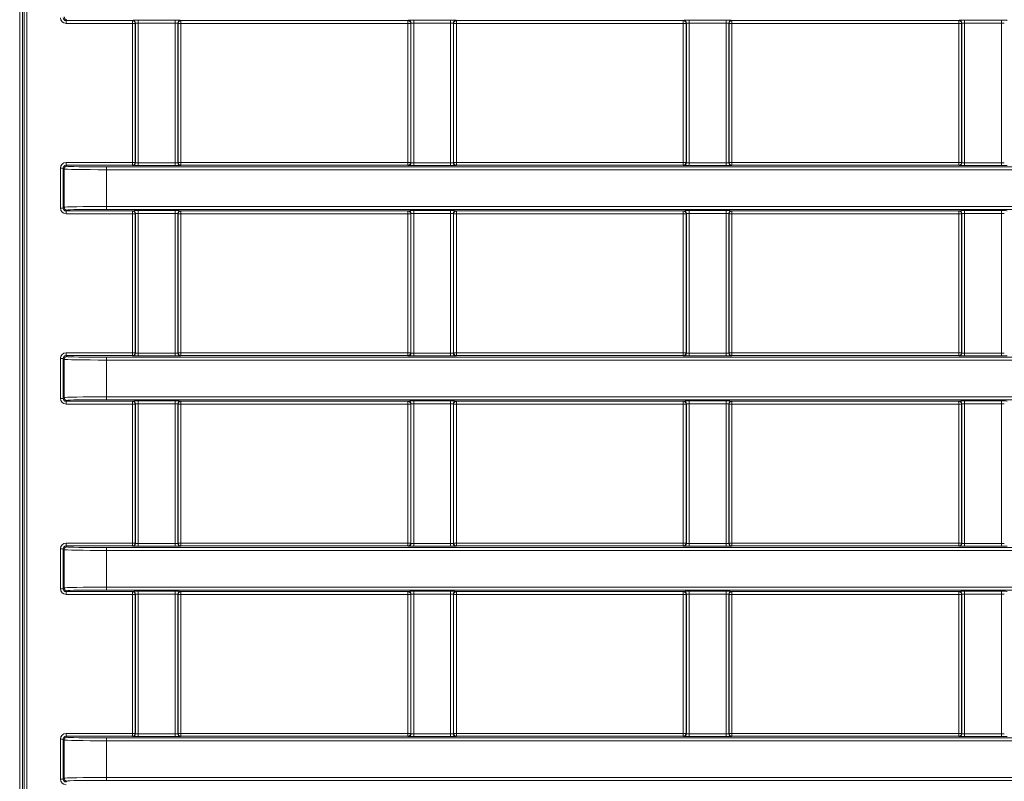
# Model space of a CAD drawing. Header units: millimetres. Extents: x 0 to 1118, y 0 to 864.
# Tile 20 of 235: x 307 to 324, y 177 to 191. Entities that reach past the tile are written whole.
import ezdxf

# ---------------------------------------------------------------- set-up
doc = ezdxf.new("R2010")
doc.units = ezdxf.units.MM

msp = doc.modelspace()

# ---------------------------------------------------------------- linework, layer by layer
at = {"color": 9, "linetype": 'Continuous', "lineweight": 0}
for p, q in [((306.684, 168.348), (306.684, 230.746)), ((306.734, 230.746), (306.734, 168.348)), ((306.762, 168.376), (306.762, 230.718)), ((306.812, 230.718), (306.812, 168.376)), ((307.52, 190.739), (307.504, 190.723)), ((307.504, 190.723), (308.678, 190.723)), ((307.504, 190.723), (307.504, 190.673)), ((308.678, 190.673), (307.504, 190.673)), ((308.678, 190.723), (308.682, 190.727)), ((308.678, 190.723), (308.678, 190.673)), ((308.678, 188.211), (308.678, 190.673)), ((308.728, 190.673), (308.678, 190.673)), ((308.732, 190.677), (308.728, 190.673)), ((308.728, 190.673), (308.728, 188.211)), ((308.732, 188.207), (308.732, 190.677)), ((308.782, 190.729), (309.434, 190.729)), ((308.782, 190.679), (308.782, 190.729)), ((309.434, 190.679), (308.782, 190.679)), ((308.782, 190.679), (308.782, 188.205)), ((309.434, 190.679), (309.434, 190.729)), ((309.434, 188.205), (309.434, 190.679)), ((309.484, 190.677), (309.484, 188.207)), ((309.488, 190.673), (309.484, 190.677)), ((309.488, 188.211), (309.488, 190.673)), ((309.538, 190.673), (309.488, 190.673)), ((309.534, 190.727), (309.538, 190.723)), ((309.538, 190.723), (313.553, 190.723)), ((309.538, 190.673), (309.538, 190.723)), ((309.538, 190.673), (309.538, 188.211)), ((313.553, 190.673), (309.538, 190.673)), ((313.553, 190.723), (313.557, 190.727)), ((313.553, 190.673), (313.553, 190.723)), ((313.553, 188.211), (313.553, 190.673)), ((313.603, 190.673), (313.553, 190.673)), ((313.607, 190.677), (313.603, 190.673)), ((313.603, 190.673), (313.603, 188.211)), ((313.607, 188.207), (313.607, 190.677)), ((313.657, 190.729), (314.309, 190.729)), ((313.657, 190.679), (313.657, 190.729)), ((314.309, 190.679), (313.657, 190.679)), ((313.657, 190.679), (313.657, 188.205)), ((314.309, 190.679), (314.309, 190.729)), ((314.309, 188.205), (314.309, 190.679)), ((314.359, 190.677), (314.359, 188.207)), ((314.363, 190.673), (314.359, 190.677)), ((314.363, 188.211), (314.363, 190.673)), ((314.413, 190.673), (314.363, 190.673)), ((314.409, 190.727), (314.413, 190.723)), ((314.413, 190.723), (318.428, 190.723)), ((314.413, 190.673), (314.413, 190.723)), ((314.413, 190.673), (314.413, 188.211)), ((318.428, 190.673), (314.413, 190.673)), ((318.428, 190.723), (318.432, 190.727)), ((318.428, 190.673), (318.428, 190.723)), ((318.428, 188.211), (318.428, 190.673)), ((318.478, 190.673), (318.428, 190.673)), ((318.482, 190.677), (318.478, 190.673)), ((318.478, 190.673), (318.478, 188.211)), ((318.482, 188.207), (318.482, 190.677)), ((318.532, 190.729), (319.184, 190.729)), ((318.532, 190.679), (318.532, 190.729)), ((319.184, 190.679), (318.532, 190.679)), ((318.532, 190.679), (318.532, 188.205)), ((319.184, 190.679), (319.184, 190.729)), ((319.184, 188.205), (319.184, 190.679)), ((319.234, 190.677), (319.234, 188.207)), ((319.238, 190.673), (319.234, 190.677)), ((319.238, 188.211), (319.238, 190.673)), ((319.288, 190.673), (319.238, 190.673)), ((319.284, 190.727), (319.288, 190.723)), ((319.288, 190.723), (323.303, 190.723)), ((319.288, 190.673), (319.288, 190.723)), ((319.288, 190.673), (319.288, 188.211)), ((323.303, 190.673), (319.288, 190.673)), ((323.303, 190.723), (323.307, 190.727)), ((323.303, 190.673), (323.303, 190.723)), ((323.303, 188.211), (323.303, 190.673)), ((323.353, 190.673), (323.303, 190.673)), ((323.357, 190.677), (323.353, 190.673)), ((323.353, 190.673), (323.353, 188.211)), ((323.357, 188.207), (323.357, 190.677)), ((323.407, 190.729), (324.059, 190.729)), ((323.407, 190.729), (323.407, 190.679)), ((324.059, 190.679), (323.407, 190.679)), ((323.407, 190.679), (323.407, 188.205)), ((324.059, 190.729), (324.059, 190.679)), ((324.059, 188.205), (324.059, 190.679)), ((307.504, 188.161), (307.504, 188.211)), ((307.504, 188.211), (308.678, 188.211)), ((308.678, 188.161), (308.678, 188.211)), ((308.728, 188.211), (308.678, 188.211)), ((308.728, 188.211), (308.732, 188.207)), ((308.782, 188.155), (308.782, 188.205)), ((308.782, 188.205), (309.434, 188.205)), ((309.434, 188.155), (309.434, 188.205)), ((309.484, 188.207), (309.488, 188.211)), ((309.538, 188.211), (309.488, 188.211)), ((309.538, 188.161), (309.538, 188.211)), ((309.538, 188.211), (313.553, 188.211)), ((313.553, 188.161), (313.553, 188.211)), ((313.603, 188.211), (313.553, 188.211)), ((313.603, 188.211), (313.607, 188.207)), ((313.657, 188.155), (313.657, 188.205)), ((313.657, 188.205), (314.309, 188.205)), ((314.309, 188.155), (314.309, 188.205)), ((314.359, 188.207), (314.363, 188.211)), ((314.413, 188.211), (314.363, 188.211)), ((314.413, 188.161), (314.413, 188.211)), ((314.413, 188.211), (318.428, 188.211)), ((318.478, 188.211), (318.428, 188.211)), ((318.428, 188.161), (318.428, 188.211)), ((318.478, 188.211), (318.482, 188.207)), ((318.532, 188.155), (318.532, 188.205)), ((318.532, 188.205), (319.184, 188.205)), ((319.184, 188.155), (319.184, 188.205)), ((319.234, 188.207), (319.238, 188.211)), ((319.288, 188.211), (319.238, 188.211)), ((319.288, 188.161), (319.288, 188.211)), ((319.288, 188.211), (323.303, 188.211)), ((323.353, 188.211), (323.303, 188.211)), ((323.303, 188.161), (323.303, 188.211)), ((323.353, 188.211), (323.357, 188.207)), ((323.407, 188.205), (324.059, 188.205)), ((323.407, 188.205), (323.407, 188.155)), ((324.059, 188.205), (324.059, 188.155)), ((307.454, 188.111), (307.404, 188.111)), ((307.404, 187.403), (307.404, 188.111)), ((307.47, 188.095), (307.454, 188.111)), ((307.454, 188.111), (307.454, 187.403)), ((307.47, 187.419), (307.47, 188.095)), ((307.504, 188.161), (307.52, 188.145)), ((308.678, 188.161), (307.504, 188.161)), ((308.22, 188.133), (339.286, 188.133)), ((308.22, 188.133), (308.22, 188.083)), ((308.22, 188.083), (308.22, 187.431)), ((339.286, 188.083), (308.22, 188.083)), ((308.682, 188.157), (308.678, 188.161)), ((309.434, 188.155), (308.782, 188.155)), ((309.538, 188.161), (309.534, 188.157)), ((313.553, 188.161), (309.538, 188.161)), ((313.557, 188.157), (313.553, 188.161)), ((314.309, 188.155), (313.657, 188.155)), ((314.413, 188.161), (314.409, 188.157)), ((318.428, 188.161), (314.413, 188.161)), ((318.432, 188.157), (318.428, 188.161)), ((319.184, 188.155), (318.532, 188.155)), ((319.288, 188.161), (319.284, 188.157)), ((323.303, 188.161), (319.288, 188.161)), ((323.307, 188.157), (323.303, 188.161)), ((324.059, 188.155), (323.407, 188.155)), ((307.454, 187.403), (307.404, 187.403)), ((307.454, 187.403), (307.47, 187.419)), ((307.52, 187.369), (307.504, 187.353)), ((307.504, 187.353), (308.678, 187.353)), ((307.504, 187.353), (307.504, 187.303)), ((308.22, 187.431), (339.286, 187.431)), ((308.22, 187.431), (308.22, 187.381)), ((339.286, 187.381), (308.22, 187.381)), ((308.678, 187.353), (308.682, 187.357)), ((308.678, 187.353), (308.678, 187.303)), ((308.782, 187.359), (309.434, 187.359)), ((308.782, 187.309), (308.782, 187.359)), ((309.434, 187.309), (309.434, 187.359)), ((309.534, 187.357), (309.538, 187.353)), ((309.538, 187.353), (313.553, 187.353)), ((309.538, 187.303), (309.538, 187.353)), ((313.553, 187.353), (313.557, 187.357)), ((313.553, 187.303), (313.553, 187.353)), ((313.657, 187.359), (314.309, 187.359)), ((313.657, 187.309), (313.657, 187.359)), ((314.309, 187.309), (314.309, 187.359)), ((314.409, 187.357), (314.413, 187.353)), ((314.413, 187.353), (318.428, 187.353)), ((314.413, 187.303), (314.413, 187.353)), ((318.428, 187.353), (318.432, 187.357)), ((318.428, 187.303), (318.428, 187.353)), ((318.532, 187.359), (319.184, 187.359)), ((318.532, 187.309), (318.532, 187.359)), ((319.184, 187.309), (319.184, 187.359)), ((319.284, 187.357), (319.288, 187.353)), ((319.288, 187.353), (323.303, 187.353)), ((319.288, 187.303), (319.288, 187.353)), ((323.303, 187.353), (323.307, 187.357)), ((323.303, 187.303), (323.303, 187.353)), ((323.407, 187.359), (324.059, 187.359)), ((323.407, 187.359), (323.407, 187.309)), ((324.059, 187.359), (324.059, 187.309)), ((308.678, 187.303), (307.504, 187.303)), ((308.678, 184.841), (308.678, 187.303)), ((308.728, 187.303), (308.678, 187.303)), ((308.732, 187.307), (308.728, 187.303)), ((308.728, 187.303), (308.728, 184.841)), ((308.732, 184.837), (308.732, 187.307)), ((309.434, 187.309), (308.782, 187.309)), ((308.782, 187.309), (308.782, 184.835)), ((309.434, 184.835), (309.434, 187.309)), ((309.484, 187.307), (309.484, 184.837)), ((309.488, 187.303), (309.484, 187.307)), ((309.488, 184.841), (309.488, 187.303)), ((309.538, 187.303), (309.488, 187.303)), ((309.538, 187.303), (309.538, 184.841)), ((313.553, 187.303), (309.538, 187.303)), ((313.553, 184.841), (313.553, 187.303)), ((313.603, 187.303), (313.553, 187.303)), ((313.607, 187.307), (313.603, 187.303)), ((313.603, 187.303), (313.603, 184.841)), ((313.607, 184.837), (313.607, 187.307)), ((314.309, 187.309), (313.657, 187.309)), ((313.657, 187.309), (313.657, 184.835)), ((314.309, 184.835), (314.309, 187.309)), ((314.359, 187.307), (314.359, 184.837)), ((314.363, 187.303), (314.359, 187.307)), ((314.363, 184.841), (314.363, 187.303)), ((314.413, 187.303), (314.363, 187.303)), ((314.413, 187.303), (314.413, 184.841)), ((318.428, 187.303), (314.413, 187.303)), ((318.428, 184.841), (318.428, 187.303)), ((318.478, 187.303), (318.428, 187.303)), ((318.482, 187.307), (318.478, 187.303)), ((318.478, 187.303), (318.478, 184.841)), ((318.482, 184.837), (318.482, 187.307)), ((319.184, 187.309), (318.532, 187.309)), ((318.532, 187.309), (318.532, 184.835)), ((319.184, 184.835), (319.184, 187.309)), ((319.234, 187.307), (319.234, 184.837)), ((319.238, 187.303), (319.234, 187.307)), ((319.238, 184.841), (319.238, 187.303)), ((319.288, 187.303), (319.238, 187.303)), ((319.288, 187.303), (319.288, 184.841)), ((323.303, 187.303), (319.288, 187.303)), ((323.303, 184.841), (323.303, 187.303)), ((323.353, 187.303), (323.303, 187.303)), ((323.357, 187.307), (323.353, 187.303)), ((323.353, 187.303), (323.353, 184.841)), ((323.357, 184.837), (323.357, 187.307)), ((324.059, 187.309), (323.407, 187.309)), ((323.407, 187.309), (323.407, 184.835)), ((324.059, 184.835), (324.059, 187.309)), ((307.454, 184.741), (307.404, 184.741)), ((307.404, 184.033), (307.404, 184.741)), ((307.47, 184.725), (307.454, 184.741)), ((307.454, 184.741), (307.454, 184.033)), ((307.47, 184.049), (307.47, 184.725)), ((307.504, 184.791), (307.504, 184.841)), ((307.504, 184.841), (308.678, 184.841)), ((307.504, 184.791), (307.52, 184.775)), ((308.678, 184.791), (307.504, 184.791)), ((308.22, 184.763), (339.286, 184.763)), ((308.22, 184.763), (308.22, 184.713)), ((308.22, 184.713), (308.22, 184.061)), ((339.286, 184.713), (308.22, 184.713)), ((308.678, 184.791), (308.678, 184.841)), ((308.728, 184.841), (308.678, 184.841)), ((308.682, 184.787), (308.678, 184.791)), ((308.728, 184.841), (308.732, 184.837)), ((308.782, 184.785), (308.782, 184.835)), ((308.782, 184.835), (309.434, 184.835)), ((309.434, 184.785), (308.782, 184.785)), ((309.434, 184.785), (309.434, 184.835)), ((309.484, 184.837), (309.488, 184.841)), ((309.538, 184.841), (309.488, 184.841)), ((309.538, 184.791), (309.534, 184.787)), ((309.538, 184.791), (309.538, 184.841)), ((309.538, 184.841), (313.553, 184.841)), ((313.553, 184.791), (309.538, 184.791)), ((313.553, 184.791), (313.553, 184.841)), ((313.603, 184.841), (313.553, 184.841)), ((313.557, 184.787), (313.553, 184.791)), ((313.603, 184.841), (313.607, 184.837)), ((313.657, 184.785), (313.657, 184.835)), ((313.657, 184.835), (314.309, 184.835)), ((314.309, 184.785), (313.657, 184.785)), ((314.309, 184.785), (314.309, 184.835)), ((314.359, 184.837), (314.363, 184.841)), ((314.413, 184.841), (314.363, 184.841)), ((314.413, 184.791), (314.409, 184.787)), ((314.413, 184.791), (314.413, 184.841)), ((314.413, 184.841), (318.428, 184.841)), ((318.428, 184.791), (314.413, 184.791)), ((318.478, 184.841), (318.428, 184.841)), ((318.428, 184.791), (318.428, 184.841)), ((318.432, 184.787), (318.428, 184.791)), ((318.478, 184.841), (318.482, 184.837)), ((318.532, 184.785), (318.532, 184.835)), ((318.532, 184.835), (319.184, 184.835)), ((319.184, 184.785), (318.532, 184.785)), ((319.184, 184.785), (319.184, 184.835)), ((319.234, 184.837), (319.238, 184.841)), ((319.288, 184.841), (319.238, 184.841)), ((319.288, 184.791), (319.284, 184.787)), ((319.288, 184.791), (319.288, 184.841)), ((319.288, 184.841), (323.303, 184.841)), ((323.303, 184.791), (319.288, 184.791)), ((323.303, 184.791), (323.303, 184.841)), ((323.353, 184.841), (323.303, 184.841)), ((323.307, 184.787), (323.303, 184.791)), ((323.353, 184.841), (323.357, 184.837)), ((323.407, 184.835), (323.407, 184.785)), ((323.407, 184.835), (324.059, 184.835)), ((324.059, 184.785), (323.407, 184.785)), ((324.059, 184.835), (324.059, 184.785)), ((307.454, 184.033), (307.404, 184.033)), ((307.454, 184.033), (307.47, 184.049)), ((308.22, 184.061), (339.286, 184.061)), ((308.22, 184.061), (308.22, 184.011)), ((339.286, 184.011), (308.22, 184.011)), ((307.52, 183.999), (307.504, 183.983)), ((307.504, 183.983), (308.678, 183.983)), ((307.504, 183.983), (307.504, 183.933)), ((308.678, 183.933), (307.504, 183.933)), ((308.678, 183.983), (308.682, 183.987)), ((308.678, 183.983), (308.678, 183.933)), ((308.678, 181.471), (308.678, 183.933)), ((308.728, 183.933), (308.678, 183.933)), ((308.732, 183.937), (308.728, 183.933)), ((308.728, 183.933), (308.728, 181.471)), ((308.732, 181.467), (308.732, 183.937)), ((308.782, 183.989), (309.434, 183.989)), ((308.782, 183.939), (308.782, 183.989)), ((309.434, 183.939), (308.782, 183.939)), ((308.782, 183.939), (308.782, 181.465)), ((309.434, 183.939), (309.434, 183.989)), ((309.434, 181.465), (309.434, 183.939)), ((309.484, 183.937), (309.484, 181.467)), ((309.488, 183.933), (309.484, 183.937)), ((309.488, 181.471), (309.488, 183.933)), ((309.538, 183.933), (309.488, 183.933)), ((309.534, 183.987), (309.538, 183.983)), ((309.538, 183.983), (313.553, 183.983)), ((309.538, 183.933), (309.538, 183.983)), ((309.538, 183.933), (309.538, 181.471)), ((313.553, 183.933), (309.538, 183.933)), ((313.553, 183.983), (313.557, 183.987)), ((313.553, 183.933), (313.553, 183.983)), ((313.553, 181.471), (313.553, 183.933)), ((313.603, 183.933), (313.553, 183.933)), ((313.607, 183.937), (313.603, 183.933)), ((313.603, 183.933), (313.603, 181.471)), ((313.607, 181.467), (313.607, 183.937)), ((313.657, 183.989), (314.309, 183.989)), ((313.657, 183.939), (313.657, 183.989)), ((314.309, 183.939), (313.657, 183.939)), ((313.657, 183.939), (313.657, 181.465)), ((314.309, 183.939), (314.309, 183.989)), ((314.309, 181.465), (314.309, 183.939)), ((314.359, 183.937), (314.359, 181.467)), ((314.363, 183.933), (314.359, 183.937)), ((314.363, 181.471), (314.363, 183.933)), ((314.413, 183.933), (314.363, 183.933)), ((314.409, 183.987), (314.413, 183.983)), ((314.413, 183.983), (318.428, 183.983)), ((314.413, 183.933), (314.413, 183.983)), ((318.428, 183.933), (314.413, 183.933)), ((314.413, 183.933), (314.413, 181.471)), ((318.428, 183.983), (318.432, 183.987)), ((318.428, 183.933), (318.428, 183.983)), ((318.428, 181.471), (318.428, 183.933)), ((318.478, 183.933), (318.428, 183.933)), ((318.482, 183.937), (318.478, 183.933)), ((318.478, 183.933), (318.478, 181.471)), ((318.482, 181.467), (318.482, 183.937)), ((318.532, 183.989), (319.184, 183.989)), ((318.532, 183.939), (318.532, 183.989)), ((319.184, 183.939), (318.532, 183.939)), ((318.532, 183.939), (318.532, 181.465)), ((319.184, 183.939), (319.184, 183.989)), ((319.184, 181.465), (319.184, 183.939)), ((319.234, 183.937), (319.234, 181.467)), ((319.238, 183.933), (319.234, 183.937)), ((319.238, 181.471), (319.238, 183.933)), ((319.288, 183.933), (319.238, 183.933)), ((319.284, 183.987), (319.288, 183.983)), ((319.288, 183.983), (323.303, 183.983)), ((319.288, 183.933), (319.288, 183.983)), ((323.303, 183.933), (319.288, 183.933)), ((319.288, 183.933), (319.288, 181.471)), ((323.303, 183.983), (323.307, 183.987)), ((323.303, 183.933), (323.303, 183.983)), ((323.303, 181.471), (323.303, 183.933)), ((323.353, 183.933), (323.303, 183.933)), ((323.357, 183.937), (323.353, 183.933)), ((323.353, 183.933), (323.353, 181.471)), ((323.357, 181.467), (323.357, 183.937)), ((323.407, 183.989), (324.059, 183.989)), ((323.407, 183.989), (323.407, 183.939)), ((324.059, 183.939), (323.407, 183.939)), ((323.407, 183.939), (323.407, 181.465)), ((324.059, 183.989), (324.059, 183.939)), ((324.059, 181.465), (324.059, 183.939)), ((307.504, 181.421), (307.504, 181.471)), ((307.504, 181.471), (308.678, 181.471)), ((307.504, 181.421), (307.52, 181.405)), ((308.678, 181.421), (307.504, 181.421)), ((308.678, 181.421), (308.678, 181.471)), ((308.728, 181.471), (308.678, 181.471)), ((308.682, 181.417), (308.678, 181.421)), ((308.728, 181.471), (308.732, 181.467)), ((308.782, 181.415), (308.782, 181.465)), ((308.782, 181.465), (309.434, 181.465)), ((309.434, 181.415), (308.782, 181.415)), ((309.434, 181.415), (309.434, 181.465)), ((309.484, 181.467), (309.488, 181.471)), ((309.538, 181.471), (309.488, 181.471)), ((309.538, 181.421), (309.534, 181.417)), ((309.538, 181.421), (309.538, 181.471)), ((309.538, 181.471), (313.553, 181.471)), ((313.553, 181.421), (309.538, 181.421)), ((313.553, 181.421), (313.553, 181.471)), ((313.603, 181.471), (313.553, 181.471)), ((313.557, 181.417), (313.553, 181.421)), ((313.603, 181.471), (313.607, 181.467)), ((313.657, 181.415), (313.657, 181.465)), ((313.657, 181.465), (314.309, 181.465)), ((314.309, 181.415), (313.657, 181.415)), ((314.309, 181.415), (314.309, 181.465)), ((314.359, 181.467), (314.363, 181.471)), ((314.413, 181.471), (314.363, 181.471)), ((314.413, 181.421), (314.409, 181.417)), ((314.413, 181.421), (314.413, 181.471)), ((314.413, 181.471), (318.428, 181.471)), ((318.428, 181.421), (314.413, 181.421)), ((318.428, 181.421), (318.428, 181.471)), ((318.478, 181.471), (318.428, 181.471)), ((318.432, 181.417), (318.428, 181.421)), ((318.478, 181.471), (318.482, 181.467)), ((318.532, 181.415), (318.532, 181.465)), ((318.532, 181.465), (319.184, 181.465)), ((319.184, 181.415), (318.532, 181.415)), ((319.184, 181.415), (319.184, 181.465)), ((319.234, 181.467), (319.238, 181.471)), ((319.288, 181.471), (319.238, 181.471)), ((319.288, 181.421), (319.284, 181.417)), ((319.288, 181.421), (319.288, 181.471)), ((319.288, 181.471), (323.303, 181.471)), ((323.303, 181.421), (319.288, 181.421)), ((323.353, 181.471), (323.303, 181.471)), ((323.303, 181.421), (323.303, 181.471)), ((323.307, 181.417), (323.303, 181.421)), ((323.353, 181.471), (323.357, 181.467)), ((323.407, 181.465), (324.059, 181.465)), ((323.407, 181.465), (323.407, 181.415)), ((324.059, 181.415), (323.407, 181.415)), ((324.059, 181.465), (324.059, 181.415)), ((307.404, 180.663), (307.404, 181.371)), ((307.454, 181.371), (307.404, 181.371)), ((307.47, 181.355), (307.454, 181.371)), ((307.454, 181.371), (307.454, 180.663)), ((307.47, 180.679), (307.47, 181.355)), ((308.22, 181.393), (339.286, 181.393)), ((308.22, 181.393), (308.22, 181.343)), ((339.286, 181.343), (308.22, 181.343)), ((308.22, 181.343), (308.22, 180.691)), ((307.454, 180.663), (307.404, 180.663)), ((307.454, 180.663), (307.47, 180.679)), ((307.52, 180.629), (307.504, 180.613)), ((307.504, 180.613), (308.678, 180.613)), ((307.504, 180.613), (307.504, 180.563)), ((308.678, 180.563), (307.504, 180.563)), ((308.22, 180.691), (339.286, 180.691)), ((308.22, 180.691), (308.22, 180.641)), ((339.286, 180.641), (308.22, 180.641)), ((308.678, 180.613), (308.682, 180.617)), ((308.678, 180.613), (308.678, 180.563)), ((308.728, 180.563), (308.678, 180.563)), ((308.678, 178.101), (308.678, 180.563)), ((308.732, 180.567), (308.728, 180.563)), ((308.728, 180.563), (308.728, 178.101)), ((308.732, 178.097), (308.732, 180.567)), ((308.782, 180.619), (309.434, 180.619)), ((308.782, 180.569), (308.782, 180.619)), ((309.434, 180.569), (308.782, 180.569)), ((308.782, 180.569), (308.782, 178.095)), ((309.434, 180.569), (309.434, 180.619)), ((309.434, 178.095), (309.434, 180.569)), ((309.484, 180.567), (309.484, 178.097)), ((309.488, 180.563), (309.484, 180.567)), ((309.488, 178.101), (309.488, 180.563)), ((309.538, 180.563), (309.488, 180.563)), ((309.534, 180.617), (309.538, 180.613)), ((309.538, 180.613), (313.553, 180.613)), ((309.538, 180.563), (309.538, 180.613)), ((313.553, 180.563), (309.538, 180.563)), ((309.538, 180.563), (309.538, 178.101)), ((313.553, 180.613), (313.557, 180.617)), ((313.553, 180.563), (313.553, 180.613)), ((313.603, 180.563), (313.553, 180.563)), ((313.553, 178.101), (313.553, 180.563)), ((313.607, 180.567), (313.603, 180.563)), ((313.603, 180.563), (313.603, 178.101)), ((313.607, 178.097), (313.607, 180.567)), ((313.657, 180.619), (314.309, 180.619)), ((313.657, 180.569), (313.657, 180.619)), ((314.309, 180.569), (313.657, 180.569)), ((313.657, 180.569), (313.657, 178.095)), ((314.309, 180.569), (314.309, 180.619)), ((314.309, 178.095), (314.309, 180.569)), ((314.359, 180.567), (314.359, 178.097)), ((314.363, 180.563), (314.359, 180.567)), ((314.363, 178.101), (314.363, 180.563)), ((314.413, 180.563), (314.363, 180.563)), ((314.409, 180.617), (314.413, 180.613)), ((314.413, 180.613), (318.428, 180.613)), ((314.413, 180.563), (314.413, 180.613)), ((318.428, 180.563), (314.413, 180.563)), ((314.413, 180.563), (314.413, 178.101)), ((318.428, 180.613), (318.432, 180.617)), ((318.428, 180.563), (318.428, 180.613)), ((318.428, 178.101), (318.428, 180.563)), ((318.478, 180.563), (318.428, 180.563)), ((318.482, 180.567), (318.478, 180.563)), ((318.478, 180.563), (318.478, 178.101)), ((318.482, 178.097), (318.482, 180.567)), ((318.532, 180.619), (319.184, 180.619)), ((318.532, 180.569), (318.532, 180.619)), ((319.184, 180.569), (318.532, 180.569)), ((318.532, 180.569), (318.532, 178.095)), ((319.184, 180.569), (319.184, 180.619)), ((319.184, 178.095), (319.184, 180.569)), ((319.234, 180.567), (319.234, 178.097)), ((319.238, 180.563), (319.234, 180.567)), ((319.238, 178.101), (319.238, 180.563)), ((319.288, 180.563), (319.238, 180.563)), ((319.284, 180.617), (319.288, 180.613)), ((319.288, 180.613), (323.303, 180.613)), ((319.288, 180.563), (319.288, 180.613)), ((323.303, 180.563), (319.288, 180.563)), ((319.288, 180.563), (319.288, 178.101)), ((323.303, 180.613), (323.307, 180.617)), ((323.303, 180.563), (323.303, 180.613)), ((323.303, 178.101), (323.303, 180.563)), ((323.353, 180.563), (323.303, 180.563)), ((323.357, 180.567), (323.353, 180.563)), ((323.353, 180.563), (323.353, 178.101)), ((323.357, 178.097), (323.357, 180.567)), ((323.407, 180.619), (324.059, 180.619)), ((323.407, 180.619), (323.407, 180.569)), ((324.059, 180.569), (323.407, 180.569)), ((323.407, 180.569), (323.407, 178.095)), ((324.059, 180.619), (324.059, 180.569)), ((324.059, 178.095), (324.059, 180.569)), ((307.504, 178.051), (307.504, 178.101)), ((307.504, 178.101), (308.678, 178.101)), ((308.678, 178.051), (308.678, 178.101)), ((308.728, 178.101), (308.678, 178.101)), ((308.728, 178.101), (308.732, 178.097)), ((308.782, 178.045), (308.782, 178.095)), ((308.782, 178.095), (309.434, 178.095)), ((309.434, 178.045), (309.434, 178.095)), ((309.484, 178.097), (309.488, 178.101)), ((309.538, 178.101), (309.488, 178.101)), ((309.538, 178.051), (309.538, 178.101)), ((309.538, 178.101), (313.553, 178.101)), ((313.553, 178.051), (313.553, 178.101)), ((313.603, 178.101), (313.553, 178.101)), ((313.603, 178.101), (313.607, 178.097)), ((313.657, 178.045), (313.657, 178.095)), ((313.657, 178.095), (314.309, 178.095)), ((314.309, 178.045), (314.309, 178.095)), ((314.359, 178.097), (314.363, 178.101)), ((314.413, 178.101), (314.363, 178.101)), ((314.413, 178.051), (314.413, 178.101)), ((314.413, 178.101), (318.428, 178.101)), ((318.428, 178.051), (318.428, 178.101)), ((318.478, 178.101), (318.428, 178.101)), ((318.478, 178.101), (318.482, 178.097)), ((318.532, 178.045), (318.532, 178.095)), ((318.532, 178.095), (319.184, 178.095)), ((319.184, 178.045), (319.184, 178.095)), ((319.234, 178.097), (319.238, 178.101)), ((319.288, 178.101), (319.238, 178.101)), ((319.288, 178.051), (319.288, 178.101)), ((319.288, 178.101), (323.303, 178.101)), ((323.353, 178.101), (323.303, 178.101)), ((323.303, 178.051), (323.303, 178.101)), ((323.353, 178.101), (323.357, 178.097)), ((323.407, 178.095), (324.059, 178.095)), ((323.407, 178.095), (323.407, 178.045)), ((324.059, 178.095), (324.059, 178.045)), ((307.404, 177.293), (307.404, 178.001)), ((307.454, 178.001), (307.404, 178.001)), ((307.47, 177.985), (307.454, 178.001)), ((307.454, 178.001), (307.454, 177.293)), ((307.47, 177.309), (307.47, 177.985)), ((307.504, 178.051), (307.52, 178.035)), ((308.678, 178.051), (307.504, 178.051)), ((308.22, 178.023), (339.286, 178.023)), ((308.22, 178.023), (308.22, 177.973)), ((308.22, 177.973), (308.22, 177.321)), ((339.286, 177.973), (308.22, 177.973)), ((308.682, 178.047), (308.678, 178.051)), ((309.434, 178.045), (308.782, 178.045)), ((309.538, 178.051), (309.534, 178.047)), ((313.553, 178.051), (309.538, 178.051)), ((313.557, 178.047), (313.553, 178.051)), ((314.309, 178.045), (313.657, 178.045)), ((314.413, 178.051), (314.409, 178.047)), ((318.428, 178.051), (314.413, 178.051)), ((318.432, 178.047), (318.428, 178.051)), ((319.184, 178.045), (318.532, 178.045)), ((319.288, 178.051), (319.284, 178.047)), ((323.303, 178.051), (319.288, 178.051)), ((323.307, 178.047), (323.303, 178.051)), ((324.059, 178.045), (323.407, 178.045)), ((307.454, 177.293), (307.404, 177.293)), ((307.454, 177.293), (307.47, 177.309)), ((307.52, 177.259), (307.504, 177.243)), ((308.22, 177.321), (339.286, 177.321)), ((308.22, 177.321), (308.22, 177.271)), ((339.286, 177.271), (308.22, 177.271))]:
    msp.add_line(p, q, dxfattribs=at)
for centre, start, end in [((307.52, 190.789), 180.0204, 269.9796), ((308.678, 190.673), 0.0204, 89.9796), ((308.682, 190.677), 0.0204, 89.9796), ((309.534, 190.677), 90.0204, 179.9796), ((309.538, 190.673), 90.0204, 179.9796), ((313.553, 190.673), 0.0204, 89.9796), ((313.557, 190.677), 0.0204, 89.9796), ((314.409, 190.677), 90.0204, 179.9796), ((314.413, 190.673), 90.0204, 179.9796), ((318.428, 190.673), 0.0204, 89.9796), ((318.432, 190.677), 0.0204, 89.9796), ((319.284, 190.677), 90.0204, 179.9796), ((319.288, 190.673), 90.0204, 179.9796), ((323.303, 190.673), 0.0204, 89.9796), ((323.307, 190.677), 0.0204, 89.9796), ((308.678, 188.211), 270.0204, 359.9796), ((308.682, 188.207), 270.0204, 359.9796), ((309.534, 188.207), 180.0204, 269.9796), ((309.538, 188.211), 180.0204, 269.9796), ((313.553, 188.211), 270.0204, 359.9796), ((313.557, 188.207), 270.0204, 359.9796), ((314.409, 188.207), 180.0204, 269.9796), ((314.413, 188.211), 180.0204, 269.9796), ((318.428, 188.211), 270.0204, 359.9796), ((318.432, 188.207), 270.0204, 359.9796), ((319.284, 188.207), 180.0204, 269.9796), ((319.288, 188.211), 180.0204, 269.9796), ((323.303, 188.211), 270.0204, 359.9796), ((323.307, 188.207), 270.0204, 359.9796), ((307.52, 188.095), 90.0204, 179.9796), ((307.52, 187.419), 180.0204, 269.9796), ((308.678, 187.303), 0.0204, 89.9796), ((308.682, 187.307), 0.0204, 89.9796), ((309.534, 187.307), 90.0204, 179.9796), ((309.538, 187.303), 90.0204, 179.9796), ((313.553, 187.303), 0.0204, 89.9796), ((313.557, 187.307), 0.0204, 89.9796), ((314.409, 187.307), 90.0204, 179.9796), ((314.413, 187.303), 90.0204, 179.9796), ((318.428, 187.303), 0.0204, 89.9796), ((318.432, 187.307), 0.0204, 89.9796), ((319.284, 187.307), 90.0204, 179.9796), ((319.288, 187.303), 90.0204, 179.9796), ((323.303, 187.303), 0.0204, 89.9796), ((323.307, 187.307), 0.0204, 89.9796), ((307.52, 184.725), 90.0204, 179.9796), ((308.678, 184.841), 270.0204, 359.9796), ((308.682, 184.837), 270.0204, 359.9796), ((309.534, 184.837), 180.0204, 269.9796), ((309.538, 184.841), 180.0204, 269.9796), ((313.553, 184.841), 270.0204, 359.9796), ((313.557, 184.837), 270.0204, 359.9796), ((314.409, 184.837), 180.0204, 269.9796), ((314.413, 184.841), 180.0204, 269.9796), ((318.428, 184.841), 270.0204, 359.9796), ((318.432, 184.837), 270.0204, 359.9796), ((319.284, 184.837), 180.0204, 269.9796), ((319.288, 184.841), 180.0204, 269.9796), ((323.303, 184.841), 270.0204, 359.9796), ((323.307, 184.837), 270.0204, 359.9796), ((307.52, 184.049), 180.0204, 269.9796), ((308.678, 183.933), 0.0204, 89.9796), ((308.682, 183.937), 0.0204, 89.9796), ((309.534, 183.937), 90.0204, 179.9796), ((309.538, 183.933), 90.0204, 179.9796), ((313.553, 183.933), 0.0204, 89.9796), ((313.557, 183.937), 0.0204, 89.9796), ((314.409, 183.937), 90.0204, 179.9796), ((314.413, 183.933), 90.0204, 179.9796), ((318.428, 183.933), 0.0204, 89.9796), ((318.432, 183.937), 0.0204, 89.9796), ((319.284, 183.937), 90.0204, 179.9796), ((319.288, 183.933), 90.0204, 179.9796), ((323.303, 183.933), 0.0204, 89.9796), ((323.307, 183.937), 0.0204, 89.9796), ((307.52, 181.355), 90.0204, 179.9796), ((308.678, 181.471), 270.0204, 359.9796), ((308.682, 181.467), 270.0204, 359.9796), ((309.534, 181.467), 180.0204, 269.9796), ((309.538, 181.471), 180.0204, 269.9796), ((313.553, 181.471), 270.0204, 359.9796), ((313.557, 181.467), 270.0204, 359.9796), ((314.409, 181.467), 180.0204, 269.9796), ((314.413, 181.471), 180.0204, 269.9796), ((318.428, 181.471), 270.0204, 359.9796), ((318.432, 181.467), 270.0204, 359.9796), ((319.284, 181.467), 180.0204, 269.9796), ((319.288, 181.471), 180.0204, 269.9796), ((323.303, 181.471), 270.0204, 359.9796), ((323.307, 181.467), 270.0204, 359.9796), ((307.52, 180.679), 180.0204, 269.9796), ((308.678, 180.563), 0.0204, 89.9796), ((308.682, 180.567), 0.0204, 89.9796), ((309.534, 180.567), 90.0204, 179.9796), ((309.538, 180.563), 90.0204, 179.9796), ((313.553, 180.563), 0.0204, 89.9796), ((313.557, 180.567), 0.0204, 89.9796), ((314.409, 180.567), 90.0204, 179.9796), ((314.413, 180.563), 90.0204, 179.9796), ((318.428, 180.563), 0.0204, 89.9796), ((318.432, 180.567), 0.0204, 89.9796), ((319.284, 180.567), 90.0204, 179.9796), ((319.288, 180.563), 90.0204, 179.9796), ((323.303, 180.563), 0.0204, 89.9796), ((323.307, 180.567), 0.0204, 89.9796), ((308.678, 178.101), 270.0204, 359.9796), ((308.682, 178.097), 270.0204, 359.9796), ((309.534, 178.097), 180.0204, 269.9796), ((309.538, 178.101), 180.0204, 269.9796), ((313.553, 178.101), 270.0204, 359.9796), ((313.557, 178.097), 270.0204, 359.9796), ((314.409, 178.097), 180.0204, 269.9796), ((314.413, 178.101), 180.0204, 269.9796), ((318.428, 178.101), 270.0204, 359.9796), ((318.432, 178.097), 270.0204, 359.9796), ((319.284, 178.097), 180.0204, 269.9796), ((319.288, 178.101), 180.0204, 269.9796), ((323.303, 178.101), 270.0204, 359.9796), ((323.307, 178.097), 270.0204, 359.9796), ((307.52, 177.985), 90.0204, 179.9796), ((307.52, 177.309), 180.0204, 269.9796)]:
    msp.add_arc(centre, 0.05, start, end, dxfattribs=at)
for centre, major_axis, ratio, start_param, end_param in [((307.504, 190.773), (-0.0707, -0.0707), 0.999695, 5.497939, 7.068431), ((307.504, 190.773), (0.0354, 0.0354), 0.999087, 2.356347, 3.926839), ((308.782, 190.727), (0.1, 0), 0.017455, 1.570796, 3.124139), ((308.782, 190.677), (0.05, 0), 0.03491, 1.570796, 3.124139), ((309.434, 190.727), (0.1, 0), 0.017455, 0.017453, 1.570796), ((309.434, 190.677), (0.05, 0), 0.03491, 0.017453, 1.570796), ((313.657, 190.727), (0.1, 0), 0.017455, 1.570796, 3.124139), ((313.657, 190.677), (0.05, 0), 0.03491, 1.570796, 3.124139), ((314.309, 190.727), (0.1, 0), 0.017455, 0.017453, 1.570796), ((314.309, 190.677), (0.05, 0), 0.03491, 0.017453, 1.570796), ((318.532, 190.727), (0.1, 0), 0.017455, 1.570796, 3.124139), ((318.532, 190.677), (0.05, 0), 0.03491, 1.570796, 3.124139), ((319.184, 190.727), (0.1, 0), 0.017455, 0.017453, 1.570796), ((319.184, 190.677), (0.05, 0), 0.03491, 0.017453, 1.570796), ((323.407, 190.727), (0.1, 0), 0.017455, 1.570796, 3.124139), ((323.407, 190.677), (0.05, 0), 0.03491, 1.570796, 3.124139), ((324.059, 190.727), (0.1, 0), 0.017455, 0.017453, 1.570796), ((324.059, 190.677), (0.05, 0), 0.03491, 0.017453, 1.570796), ((307.504, 188.111), (-0.0707, 0.0707), 0.999695, 5.497939, 7.068431), ((308.782, 188.207), (0.05, 0), 0.03491, 3.159046, 4.712389), ((309.434, 188.207), (0.05, 0), 0.03491, 4.712389, 6.265732), ((313.657, 188.207), (0.05, 0), 0.03491, 3.159046, 4.712389), ((314.309, 188.207), (0.05, 0), 0.03491, 4.712389, 6.265732), ((318.532, 188.207), (0.05, 0), 0.03491, 3.159046, 4.712389), ((319.184, 188.207), (0.05, 0), 0.03491, 4.712389, 6.265732), ((323.407, 188.207), (0.05, 0), 0.03491, 3.159046, 4.712389), ((324.059, 188.207), (0.05, 0), 0.03491, 4.712389, 6.265732), ((307.504, 188.111), (0.0354, -0.0354), 0.999087, 2.356347, 3.926839), ((308.22, 188.095), (0.75, 0), 0.016291, 3.159046, 4.712389), ((308.22, 188.145), (0.7, 0), 0.017455, 3.159046, 4.712389), ((308.782, 188.157), (0.1, 0), 0.017455, 3.159046, 4.712389), ((309.434, 188.157), (0.1, 0), 0.017455, 4.712389, 6.265732), ((313.657, 188.157), (0.1, 0), 0.017455, 3.159046, 4.712389), ((314.309, 188.157), (0.1, 0), 0.017455, 4.712389, 6.265732), ((318.532, 188.157), (0.1, 0), 0.017455, 3.159046, 4.712389), ((319.184, 188.157), (0.1, 0), 0.017455, 4.712389, 6.265732), ((323.407, 188.157), (0.1, 0), 0.017455, 3.159046, 4.712389), ((324.059, 188.157), (0.1, 0), 0.017455, 4.712389, 6.265732), ((307.504, 187.403), (-0.0707, -0.0707), 0.999695, 5.497939, 7.068431), ((307.504, 187.403), (0.0354, 0.0354), 0.999087, 2.356347, 3.926839), ((308.22, 187.419), (0.75, 0), 0.016291, 1.570796, 3.124139), ((308.22, 187.369), (0.7, 0), 0.017455, 1.570796, 3.124139), ((308.782, 187.357), (0.1, 0), 0.017455, 1.570796, 3.124139), ((309.434, 187.357), (0.1, 0), 0.017455, 0.017453, 1.570796), ((313.657, 187.357), (0.1, 0), 0.017455, 1.570796, 3.124139), ((314.309, 187.357), (0.1, 0), 0.017455, 0.017453, 1.570796), ((318.532, 187.357), (0.1, 0), 0.017455, 1.570796, 3.124139), ((319.184, 187.357), (0.1, 0), 0.017455, 0.017453, 1.570796), ((323.407, 187.357), (0.1, 0), 0.017455, 1.570796, 3.124139), ((324.059, 187.357), (0.1, 0), 0.017455, 0.017453, 1.570796), ((308.782, 187.307), (0.05, 0), 0.03491, 1.570796, 3.124139), ((309.434, 187.307), (0.05, 0), 0.03491, 0.017453, 1.570796), ((313.657, 187.307), (0.05, 0), 0.03491, 1.570796, 3.124139), ((314.309, 187.307), (0.05, 0), 0.03491, 0.017453, 1.570796), ((318.532, 187.307), (0.05, 0), 0.03491, 1.570796, 3.124139), ((319.184, 187.307), (0.05, 0), 0.03491, 0.017453, 1.570796), ((323.407, 187.307), (0.05, 0), 0.03491, 1.570796, 3.124139), ((324.059, 187.307), (0.05, 0), 0.03491, 0.017453, 1.570796), ((307.504, 184.741), (-0.0707, 0.0707), 0.999695, 5.497939, 7.068431), ((307.504, 184.741), (0.0354, -0.0354), 0.999087, 2.356347, 3.926839), ((308.22, 184.725), (0.75, 0), 0.016291, 3.159046, 4.712389), ((308.22, 184.775), (0.7, 0), 0.017455, 3.159046, 4.712389), ((308.782, 184.787), (0.1, 0), 0.017455, 3.159046, 4.712389), ((308.782, 184.837), (0.05, 0), 0.03491, 3.159046, 4.712389), ((309.434, 184.837), (0.05, 0), 0.03491, 4.712389, 6.265732), ((309.434, 184.787), (0.1, 0), 0.017455, 4.712389, 6.265732), ((313.657, 184.787), (0.1, 0), 0.017455, 3.159046, 4.712389), ((313.657, 184.837), (0.05, 0), 0.03491, 3.159046, 4.712389), ((314.309, 184.837), (0.05, 0), 0.03491, 4.712389, 6.265732), ((314.309, 184.787), (0.1, 0), 0.017455, 4.712389, 6.265732), ((318.532, 184.787), (0.1, 0), 0.017455, 3.159046, 4.712389), ((318.532, 184.837), (0.05, 0), 0.03491, 3.159046, 4.712389), ((319.184, 184.837), (0.05, 0), 0.03491, 4.712389, 6.265732), ((319.184, 184.787), (0.1, 0), 0.017455, 4.712389, 6.265732), ((323.407, 184.787), (0.1, 0), 0.017455, 3.159046, 4.712389), ((323.407, 184.837), (0.05, 0), 0.03491, 3.159046, 4.712389), ((324.059, 184.837), (0.05, 0), 0.03491, 4.712389, 6.265732), ((324.059, 184.787), (0.1, 0), 0.017455, 4.712389, 6.265732), ((307.504, 184.033), (-0.0707, -0.0707), 0.999695, 5.497939, 7.068431), ((307.504, 184.033), (0.0354, 0.0354), 0.999087, 2.356347, 3.926839), ((308.22, 184.049), (0.75, 0), 0.016291, 1.570796, 3.124139), ((308.22, 183.999), (0.7, 0), 0.017455, 1.570796, 3.124139), ((308.782, 183.987), (0.1, 0), 0.017455, 1.570796, 3.124139), ((308.782, 183.937), (0.05, 0), 0.03491, 1.570796, 3.124139), ((309.434, 183.987), (0.1, 0), 0.017455, 0.017453, 1.570796), ((309.434, 183.937), (0.05, 0), 0.03491, 0.017453, 1.570796), ((313.657, 183.987), (0.1, 0), 0.017455, 1.570796, 3.124139), ((313.657, 183.937), (0.05, 0), 0.03491, 1.570796, 3.124139), ((314.309, 183.987), (0.1, 0), 0.017455, 0.017453, 1.570796), ((314.309, 183.937), (0.05, 0), 0.03491, 0.017453, 1.570796), ((318.532, 183.987), (0.1, 0), 0.017455, 1.570796, 3.124139), ((318.532, 183.937), (0.05, 0), 0.03491, 1.570796, 3.124139), ((319.184, 183.987), (0.1, 0), 0.017455, 0.017453, 1.570796), ((319.184, 183.937), (0.05, 0), 0.03491, 0.017453, 1.570796), ((323.407, 183.987), (0.1, 0), 0.017455, 1.570796, 3.124139), ((323.407, 183.937), (0.05, 0), 0.03491, 1.570796, 3.124139), ((324.059, 183.987), (0.1, 0), 0.017455, 0.017453, 1.570796), ((324.059, 183.937), (0.05, 0), 0.03491, 0.017453, 1.570796), ((307.504, 181.371), (-0.0707, 0.0707), 0.999695, 5.497939, 7.068431), ((307.504, 181.371), (0.0354, -0.0354), 0.999087, 2.356347, 3.926839), ((308.22, 181.405), (0.7, 0), 0.017455, 3.159046, 4.712389), ((308.782, 181.417), (0.1, 0), 0.017455, 3.159046, 4.712389), ((308.782, 181.467), (0.05, 0), 0.03491, 3.159046, 4.712389), ((309.434, 181.467), (0.05, 0), 0.03491, 4.712389, 6.265732), ((309.434, 181.417), (0.1, 0), 0.017455, 4.712389, 6.265732), ((313.657, 181.417), (0.1, 0), 0.017455, 3.159046, 4.712389), ((313.657, 181.467), (0.05, 0), 0.03491, 3.159046, 4.712389), ((314.309, 181.467), (0.05, 0), 0.03491, 4.712389, 6.265732), ((314.309, 181.417), (0.1, 0), 0.017455, 4.712389, 6.265732), ((318.532, 181.417), (0.1, 0), 0.017455, 3.159046, 4.712389), ((318.532, 181.467), (0.05, 0), 0.03491, 3.159046, 4.712389), ((319.184, 181.467), (0.05, 0), 0.03491, 4.712389, 6.265732), ((319.184, 181.417), (0.1, 0), 0.017455, 4.712389, 6.265732), ((323.407, 181.417), (0.1, 0), 0.017455, 3.159046, 4.712389), ((323.407, 181.467), (0.05, 0), 0.03491, 3.159046, 4.712389), ((324.059, 181.467), (0.05, 0), 0.03491, 4.712389, 6.265732), ((324.059, 181.417), (0.1, 0), 0.017455, 4.712389, 6.265732), ((308.22, 181.355), (0.75, 0), 0.016291, 3.159046, 4.712389), ((307.504, 180.663), (-0.0707, -0.0707), 0.999695, 5.497939, 7.068431), ((307.504, 180.663), (0.0354, 0.0354), 0.999087, 2.356347, 3.926839), ((308.22, 180.679), (0.75, 0), 0.016291, 1.570796, 3.124139), ((308.22, 180.629), (0.7, 0), 0.017455, 1.570796, 3.124139), ((308.782, 180.617), (0.1, 0), 0.017455, 1.570796, 3.124139), ((308.782, 180.567), (0.05, 0), 0.03491, 1.570796, 3.124139), ((309.434, 180.617), (0.1, 0), 0.017455, 0.017453, 1.570796), ((309.434, 180.567), (0.05, 0), 0.03491, 0.017453, 1.570796), ((313.657, 180.617), (0.1, 0), 0.017455, 1.570796, 3.124139), ((313.657, 180.567), (0.05, 0), 0.03491, 1.570796, 3.124139), ((314.309, 180.617), (0.1, 0), 0.017455, 0.017453, 1.570796), ((314.309, 180.567), (0.05, 0), 0.03491, 0.017453, 1.570796), ((318.532, 180.617), (0.1, 0), 0.017455, 1.570796, 3.124139), ((318.532, 180.567), (0.05, 0), 0.03491, 1.570796, 3.124139), ((319.184, 180.617), (0.1, 0), 0.017455, 0.017453, 1.570796), ((319.184, 180.567), (0.05, 0), 0.03491, 0.017453, 1.570796), ((323.407, 180.617), (0.1, 0), 0.017455, 1.570796, 3.124139), ((323.407, 180.567), (0.05, 0), 0.03491, 1.570796, 3.124139), ((324.059, 180.617), (0.1, 0), 0.017455, 0.017453, 1.570796), ((324.059, 180.567), (0.05, 0), 0.03491, 0.017453, 1.570796), ((307.504, 178.001), (-0.0707, 0.0707), 0.999695, 5.497939, 7.068431), ((308.782, 178.097), (0.05, 0), 0.03491, 3.159046, 4.712389), ((309.434, 178.097), (0.05, 0), 0.03491, 4.712389, 6.265732), ((313.657, 178.097), (0.05, 0), 0.03491, 3.159046, 4.712389), ((314.309, 178.097), (0.05, 0), 0.03491, 4.712389, 6.265732), ((318.532, 178.097), (0.05, 0), 0.03491, 3.159046, 4.712389), ((319.184, 178.097), (0.05, 0), 0.03491, 4.712389, 6.265732), ((323.407, 178.097), (0.05, 0), 0.03491, 3.159046, 4.712389), ((324.059, 178.097), (0.05, 0), 0.03491, 4.712389, 6.265732), ((307.504, 178.001), (0.0354, -0.0354), 0.999087, 2.356347, 3.926839), ((308.22, 177.985), (0.75, 0), 0.016291, 3.159046, 4.712389), ((308.22, 178.035), (0.7, 0), 0.017455, 3.159046, 4.712389), ((308.782, 178.047), (0.1, 0), 0.017455, 3.159046, 4.712389), ((309.434, 178.047), (0.1, 0), 0.017455, 4.712389, 6.265732), ((313.657, 178.047), (0.1, 0), 0.017455, 3.159046, 4.712389), ((314.309, 178.047), (0.1, 0), 0.017455, 4.712389, 6.265732), ((318.532, 178.047), (0.1, 0), 0.017455, 3.159046, 4.712389), ((319.184, 178.047), (0.1, 0), 0.017455, 4.712389, 6.265732), ((323.407, 178.047), (0.1, 0), 0.017455, 3.159046, 4.712389), ((324.059, 178.047), (0.1, 0), 0.017455, 4.712389, 6.265732), ((307.504, 177.293), (-0.0707, -0.0707), 0.999695, 5.497939, 7.068431), ((307.504, 177.293), (0.0354, 0.0354), 0.999087, 2.356347, 3.926839), ((308.22, 177.309), (0.75, 0), 0.016291, 1.570796, 3.124139), ((308.22, 177.259), (0.7, 0), 0.017455, 1.570796, 3.124139)]:
    msp.add_ellipse(centre, major_axis=major_axis, ratio=ratio, start_param=start_param, end_param=end_param, dxfattribs=at)

doc.saveas('drawing.dxf')
